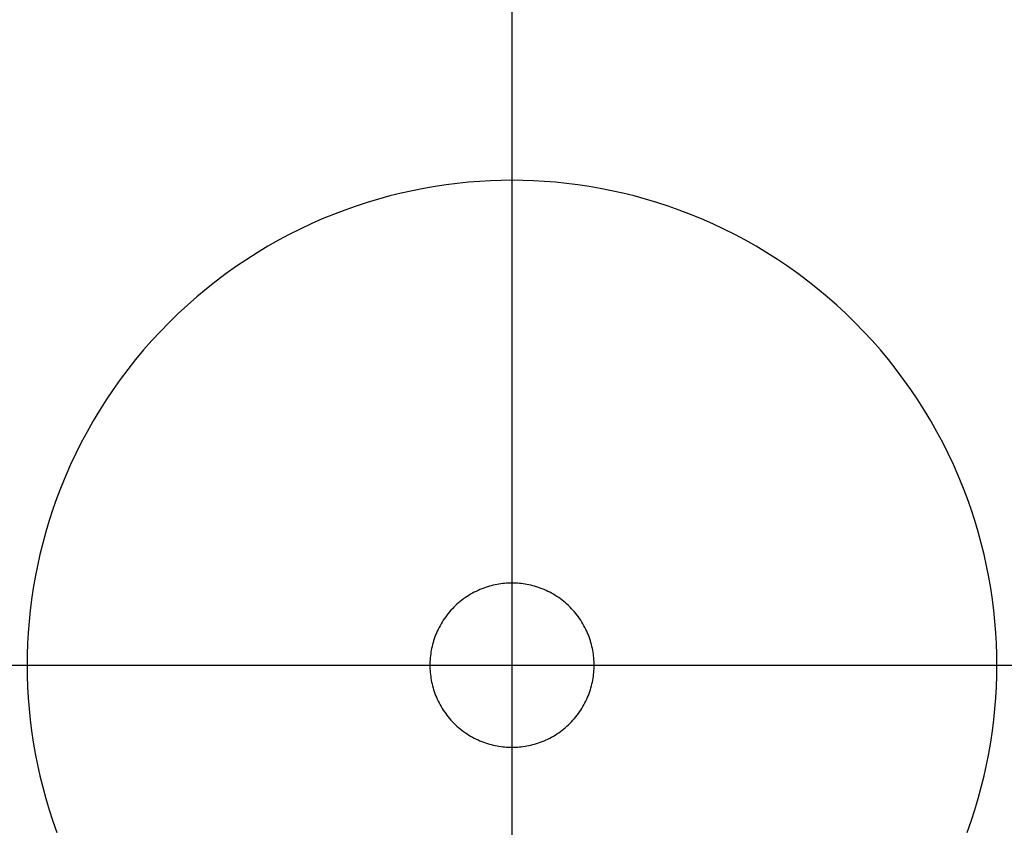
# Model space of a CAD drawing. Header units: millimetres. Extents: x 542 to 1742, y -397 to 803.
# Tile 5 of 9: x 1066 to 1218, y 178 to 302. Entities that reach past the tile are written whole.
import ezdxf

# ---------------------------------------------------------------- set-up
doc = ezdxf.new("R2010")
doc.units = ezdxf.units.MM
doc.layers.add('SISTEMA DE SUJECIÓN', color=7, linetype='Continuous')

msp = doc.modelspace()

# ---------------------------------------------------------------- linework, layer by layer
at = {"layer": 'SISTEMA DE SUJECIÓN'}
for points in [[(1141.9, -373.4), (1141.9, 778.6)], [(1141.9, 215.3), (1141.9, 314.9)], [(1212.29, 176.72), (1212.91, 178.47), (1213.48, 180.21), (1214, 181.96), (1214.48, 183.71), (1214.91, 185.46), (1215.3, 187.21), (1215.65, 188.95), (1215.95, 190.69), (1216.2, 192.42), (1216.42, 194.14), (1216.59, 195.86), (1216.73, 197.56), (1216.82, 199.25), (1216.88, 200.93), (1216.9, 202.6), (1216.88, 204.26), (1216.82, 205.94), (1216.73, 207.63), (1216.59, 209.34), (1216.42, 211.05), (1216.2, 212.77), (1215.95, 214.51), (1215.65, 216.24), (1215.3, 217.99), (1214.91, 219.74), (1214.48, 221.48), (1214, 223.23), (1213.48, 224.98), (1212.91, 226.73), (1212.29, 228.47), (1211.63, 230.2), (1210.92, 231.93), (1210.17, 233.65), (1209.37, 235.35), (1208.52, 237.04), (1207.63, 238.72), (1206.69, 240.38), (1205.7, 242.02), (1204.67, 243.64), (1203.6, 245.23), (1202.48, 246.81), (1201.32, 248.35), (1200.12, 249.87), (1198.88, 251.36), (1197.6, 252.82), (1196.29, 254.24), (1194.93, 255.63), (1193.54, 256.99), (1192.12, 258.3), (1190.66, 259.58), (1189.17, 260.82), (1187.65, 262.02), (1186.11, 263.18), (1184.53, 264.3), (1182.94, 265.37), (1181.32, 266.4), (1179.68, 267.39), (1178.02, 268.32), (1176.34, 269.22), (1174.65, 270.07), (1172.95, 270.87), (1171.23, 271.62), (1169.5, 272.33), (1167.77, 272.99), (1166.03, 273.61), (1164.28, 274.18), (1162.53, 274.7), (1160.78, 275.18), (1159.04, 275.61), (1157.29, 276), (1155.55, 276.35), (1153.81, 276.65), (1152.08, 276.9), (1150.35, 277.12), (1148.64, 277.29), (1146.93, 277.43), (1145.24, 277.52), (1143.56, 277.58), (1141.9, 277.6), (1140.23, 277.58), (1138.55, 277.52), (1136.86, 277.43), (1135.16, 277.29), (1133.44, 277.12), (1131.72, 276.9), (1129.99, 276.65), (1128.25, 276.35), (1126.51, 276), (1124.76, 275.61), (1123.01, 275.18), (1121.26, 274.7), (1119.51, 274.18), (1117.77, 273.61), (1116.03, 272.99), (1114.29, 272.33), (1112.56, 271.62), (1110.85, 270.87), (1109.14, 270.07), (1107.45, 269.22), (1105.77, 268.32), (1104.12, 267.39), (1102.48, 266.4), (1100.86, 265.37), (1099.26, 264.3), (1097.69, 263.18), (1096.14, 262.02), (1094.63, 260.82), (1093.14, 259.58), (1091.68, 258.3), (1090.26, 256.99), (1088.86, 255.63), (1087.51, 254.24), (1086.19, 252.82), (1084.91, 251.36), (1083.67, 249.87), (1082.47, 248.35), (1081.31, 246.81), (1080.2, 245.23), (1079.12, 243.64), (1078.09, 242.02), (1077.11, 240.38), (1076.17, 238.72), (1075.28, 237.04), (1074.43, 235.35), (1073.63, 233.65), (1072.87, 231.93), (1072.16, 230.2), (1071.5, 228.47), (1070.89, 226.73), (1070.32, 224.98), (1069.79, 223.23), (1069.31, 221.48), (1068.88, 219.74), (1068.49, 217.99), (1068.15, 216.24), (1067.85, 214.51), (1067.59, 212.77), (1067.38, 211.05), (1067.2, 209.34), (1067.07, 207.63), (1066.97, 205.94), (1066.92, 204.26), (1066.9, 202.6), (1066.92, 200.93), (1066.97, 199.25), (1067.07, 197.56), (1067.2, 195.86), (1067.38, 194.14), (1067.59, 192.42), (1067.85, 190.69), (1068.15, 188.95), (1068.49, 187.21), (1068.88, 185.46), (1069.31, 183.71), (1069.79, 181.96), (1070.32, 180.21), (1070.89, 178.47), (1071.5, 176.72)], [(1212.29, 176.72), (1212.91, 178.47), (1213.48, 180.21), (1214, 181.96), (1214.48, 183.71), (1214.91, 185.46), (1215.3, 187.21), (1215.65, 188.95), (1215.95, 190.69), (1216.2, 192.42), (1216.42, 194.14), (1216.59, 195.86), (1216.73, 197.56), (1216.82, 199.25), (1216.88, 200.93), (1216.9, 202.6), (1216.88, 204.26), (1216.82, 205.94), (1216.73, 207.63), (1216.59, 209.34), (1216.42, 211.05), (1216.2, 212.77), (1215.95, 214.51), (1215.65, 216.24), (1215.3, 217.99), (1214.91, 219.74), (1214.48, 221.48), (1214, 223.23), (1213.48, 224.98), (1212.91, 226.73), (1212.29, 228.47), (1211.63, 230.2), (1210.92, 231.93), (1210.17, 233.65), (1209.37, 235.35), (1208.52, 237.04), (1207.63, 238.72), (1206.69, 240.38), (1205.7, 242.02), (1204.67, 243.64), (1203.6, 245.23), (1202.48, 246.81), (1201.32, 248.35), (1200.12, 249.87), (1198.88, 251.36), (1197.6, 252.82), (1196.29, 254.24), (1194.93, 255.63), (1193.54, 256.99), (1192.12, 258.3), (1190.66, 259.58), (1189.17, 260.82), (1187.65, 262.02), (1186.11, 263.18), (1184.53, 264.3), (1182.94, 265.37), (1181.32, 266.4), (1179.68, 267.39), (1178.02, 268.32), (1176.34, 269.22), (1174.65, 270.07), (1172.95, 270.87), (1171.23, 271.62), (1169.5, 272.33), (1167.77, 272.99), (1166.03, 273.61), (1164.28, 274.18), (1162.53, 274.7), (1160.78, 275.18), (1159.04, 275.61), (1157.29, 276), (1155.55, 276.35), (1153.81, 276.65), (1152.08, 276.9), (1150.35, 277.12), (1148.64, 277.29), (1146.93, 277.43), (1145.24, 277.52), (1143.56, 277.58), (1141.9, 277.6), (1140.23, 277.58), (1138.55, 277.52), (1136.86, 277.43), (1135.16, 277.29), (1133.44, 277.12), (1131.72, 276.9), (1129.99, 276.65), (1128.25, 276.35), (1126.51, 276), (1124.76, 275.61), (1123.01, 275.18), (1121.26, 274.7), (1119.51, 274.18), (1117.77, 273.61), (1116.03, 272.99), (1114.29, 272.33), (1112.56, 271.62), (1110.85, 270.87), (1109.14, 270.07), (1107.45, 269.22), (1105.77, 268.32), (1104.12, 267.39), (1102.48, 266.4), (1100.86, 265.37), (1099.26, 264.3), (1097.69, 263.18), (1096.14, 262.02), (1094.63, 260.82), (1093.14, 259.58), (1091.68, 258.3), (1090.26, 256.99), (1088.86, 255.63), (1087.51, 254.24), (1086.19, 252.82), (1084.91, 251.36), (1083.67, 249.87), (1082.47, 248.35), (1081.31, 246.81), (1080.2, 245.23), (1079.12, 243.64), (1078.09, 242.02), (1077.11, 240.38), (1076.17, 238.72), (1075.28, 237.04), (1074.43, 235.35), (1073.63, 233.65), (1072.87, 231.93), (1072.16, 230.2), (1071.5, 228.47), (1070.89, 226.73), (1070.32, 224.98), (1069.79, 223.23), (1069.31, 221.48), (1068.88, 219.74), (1068.49, 217.99), (1068.15, 216.24), (1067.85, 214.51), (1067.59, 212.77), (1067.38, 211.05), (1067.2, 209.34), (1067.07, 207.63), (1066.97, 205.94), (1066.92, 204.26), (1066.9, 202.6), (1066.92, 200.93), (1066.97, 199.25), (1067.07, 197.56), (1067.2, 195.86), (1067.38, 194.14), (1067.59, 192.42), (1067.85, 190.69), (1068.15, 188.95), (1068.49, 187.21), (1068.88, 185.46), (1069.31, 183.71), (1069.79, 181.96), (1070.32, 180.21), (1070.89, 178.47), (1071.5, 176.72)], [(1212.29, 176.72), (1212.91, 178.47), (1213.48, 180.21), (1214, 181.96), (1214.48, 183.71), (1214.91, 185.46), (1215.3, 187.21), (1215.65, 188.95), (1215.95, 190.69), (1216.2, 192.42), (1216.42, 194.14), (1216.59, 195.86), (1216.73, 197.56), (1216.82, 199.25), (1216.88, 200.93), (1216.9, 202.6), (1216.88, 204.26), (1216.82, 205.94), (1216.73, 207.63), (1216.59, 209.34), (1216.42, 211.05), (1216.2, 212.77), (1215.95, 214.51), (1215.65, 216.24), (1215.3, 217.99), (1214.91, 219.74), (1214.48, 221.48), (1214, 223.23), (1213.48, 224.98), (1212.91, 226.73), (1212.29, 228.47), (1211.63, 230.2), (1210.92, 231.93), (1210.17, 233.65), (1209.37, 235.35), (1208.52, 237.04), (1207.63, 238.72), (1206.69, 240.38), (1205.7, 242.02), (1204.67, 243.64), (1203.6, 245.23), (1202.48, 246.81), (1201.32, 248.35), (1200.12, 249.87), (1198.88, 251.36), (1197.6, 252.82), (1196.29, 254.24), (1194.93, 255.63), (1193.54, 256.99), (1192.12, 258.3), (1190.66, 259.58), (1189.17, 260.82), (1187.65, 262.02), (1186.11, 263.18), (1184.53, 264.3), (1182.94, 265.37), (1181.32, 266.4), (1179.68, 267.39), (1178.02, 268.32), (1176.34, 269.22), (1174.65, 270.07), (1172.95, 270.87), (1171.23, 271.62), (1169.5, 272.33), (1167.77, 272.99), (1166.03, 273.61), (1164.28, 274.18), (1162.53, 274.7), (1160.78, 275.18), (1159.04, 275.61), (1157.29, 276), (1155.55, 276.35), (1153.81, 276.65), (1152.08, 276.9), (1150.35, 277.12), (1148.64, 277.29), (1146.93, 277.43), (1145.24, 277.52), (1143.56, 277.58), (1141.9, 277.6), (1140.23, 277.58), (1138.55, 277.52), (1136.86, 277.43), (1135.16, 277.29), (1133.44, 277.12), (1131.72, 276.9), (1129.99, 276.65), (1128.25, 276.35), (1126.51, 276), (1124.76, 275.61), (1123.01, 275.18), (1121.26, 274.7), (1119.51, 274.18), (1117.77, 273.61), (1116.03, 272.99), (1114.29, 272.33), (1112.56, 271.62), (1110.85, 270.87), (1109.14, 270.07), (1107.45, 269.22), (1105.77, 268.32), (1104.12, 267.39), (1102.48, 266.4), (1100.86, 265.37), (1099.26, 264.3), (1097.69, 263.18), (1096.14, 262.02), (1094.63, 260.82), (1093.14, 259.58), (1091.68, 258.3), (1090.26, 256.99), (1088.86, 255.63), (1087.51, 254.24), (1086.19, 252.82), (1084.91, 251.36), (1083.67, 249.87), (1082.47, 248.35), (1081.31, 246.81), (1080.2, 245.23), (1079.12, 243.64), (1078.09, 242.02), (1077.11, 240.38), (1076.17, 238.72), (1075.28, 237.04), (1074.43, 235.35), (1073.63, 233.65), (1072.87, 231.93), (1072.16, 230.2), (1071.5, 228.47), (1070.89, 226.73), (1070.32, 224.98), (1069.79, 223.23), (1069.31, 221.48), (1068.88, 219.74), (1068.49, 217.99), (1068.15, 216.24), (1067.85, 214.51), (1067.59, 212.77), (1067.38, 211.05), (1067.2, 209.34), (1067.07, 207.63), (1066.97, 205.94), (1066.92, 204.26), (1066.9, 202.6), (1066.92, 200.93), (1066.97, 199.25), (1067.07, 197.56), (1067.2, 195.86), (1067.38, 194.14), (1067.59, 192.42), (1067.85, 190.69), (1068.15, 188.95), (1068.49, 187.21), (1068.88, 185.46), (1069.31, 183.71), (1069.79, 181.96), (1070.32, 180.21), (1070.89, 178.47), (1071.5, 176.72)], [(1141.9, 215.3), (1141.9, 277.6)], [(1141.9, 127.6), (1141.9, 277.6)], [(1141.9, 189.9), (1141.9, 215.3)], [(1141.9, 189.9), (1141.9, 215.3)], [(565.9, 202.6), (1717.9, 202.6)], [(1039.6, 202.6), (1129.2, 202.6)], [(1066.9, 202.6), (1129.2, 202.6)], [(1066.9, 202.6), (1216.9, 202.6)], [(1129.2, 202.6), (1154.6, 202.6)], [(1129.2, 202.6), (1154.6, 202.6)], [(1154.6, 202.6), (1244.2, 202.6)], [(1154.6, 202.6), (1216.9, 202.6)], [(1141.9, 90.3), (1141.9, 189.9)], [(1141.9, 127.6), (1141.9, 189.9)]]:
    msp.add_lwpolyline(points, dxfattribs=at)
at = {"layer": 'SISTEMA DE SUJECIÓN', "extrusion": (1, 0, 0)}
for points in [[(277.6, 902), (277.6, 914.5)], [(215.3, 127), (215.3, 152)], [(215.3, 152), (215.3, 902)], [(202.6, 902), (202.6, 914.5)], [(202.6, 127), (202.6, 152)], [(202.6, 152), (202.6, 902)], [(202.6, 127), (202.6, 152)], [(202.6, 152), (202.6, 902)], [(202.6, 902), (202.6, 914.5)], [(189.9, 127), (189.9, 152)], [(189.9, 152), (189.9, 902)]]:
    msp.add_lwpolyline(points, dxfattribs=at)
at = {"layer": 'SISTEMA DE SUJECIÓN'}
msp.add_lwpolyline([(1154.6, 202.6), (1154.59, 202.88), (1154.59, 203.16), (1154.57, 203.45), (1154.55, 203.74), (1154.52, 204.03), (1154.48, 204.32), (1154.44, 204.61), (1154.39, 204.91), (1154.33, 205.2), (1154.26, 205.5), (1154.19, 205.8), (1154.11, 206.09), (1154.02, 206.39), (1153.92, 206.68), (1153.82, 206.98), (1153.71, 207.27), (1153.59, 207.56), (1153.46, 207.86), (1153.32, 208.14), (1153.18, 208.43), (1153.03, 208.71), (1152.87, 208.99), (1152.7, 209.27), (1152.53, 209.55), (1152.35, 209.82), (1152.16, 210.08), (1151.96, 210.34), (1151.76, 210.6), (1151.55, 210.85), (1151.33, 211.1), (1151.11, 211.34), (1150.88, 211.58), (1150.64, 211.81), (1150.4, 212.03), (1150.15, 212.25), (1149.9, 212.46), (1149.65, 212.66), (1149.38, 212.86), (1149.12, 213.05), (1148.85, 213.23), (1148.57, 213.4), (1148.3, 213.57), (1148.01, 213.73), (1147.73, 213.88), (1147.44, 214.02), (1147.16, 214.16), (1146.87, 214.29), (1146.57, 214.41), (1146.28, 214.52), (1145.98, 214.62), (1145.69, 214.72), (1145.39, 214.81), (1145.1, 214.89), (1144.8, 214.96), (1144.5, 215.03), (1144.21, 215.09), (1143.91, 215.14), (1143.62, 215.18), (1143.33, 215.22), (1143.04, 215.25), (1142.75, 215.27), (1142.46, 215.28), (1142.18, 215.29), (1141.9, 215.3), (1141.62, 215.29), (1141.33, 215.28), (1141.05, 215.27), (1140.76, 215.25), (1140.47, 215.22), (1140.17, 215.18), (1139.88, 215.14), (1139.59, 215.09), (1139.29, 215.03), (1139, 214.96), (1138.7, 214.89), (1138.4, 214.81), (1138.11, 214.72), (1137.81, 214.62), (1137.52, 214.52), (1137.22, 214.41), (1136.93, 214.29), (1136.64, 214.16), (1136.35, 214.02), (1136.06, 213.88), (1135.78, 213.73), (1135.5, 213.57), (1135.22, 213.4), (1134.95, 213.23), (1134.68, 213.05), (1134.41, 212.86), (1134.15, 212.66), (1133.89, 212.46), (1133.64, 212.25), (1133.39, 212.03), (1133.15, 211.81), (1132.92, 211.58), (1132.69, 211.34), (1132.46, 211.1), (1132.25, 210.85), (1132.04, 210.6), (1131.83, 210.34), (1131.64, 210.08), (1131.45, 209.82), (1131.27, 209.55), (1131.09, 209.27), (1130.93, 208.99), (1130.77, 208.71), (1130.62, 208.43), (1130.47, 208.14), (1130.34, 207.86), (1130.21, 207.56), (1130.09, 207.27), (1129.98, 206.98), (1129.87, 206.68), (1129.78, 206.39), (1129.69, 206.09), (1129.61, 205.8), (1129.53, 205.5), (1129.47, 205.2), (1129.41, 204.91), (1129.36, 204.61), (1129.32, 204.32), (1129.28, 204.03), (1129.25, 203.74), (1129.23, 203.45), (1129.21, 203.16), (1129.2, 202.88), (1129.2, 202.6), (1129.2, 202.32), (1129.21, 202.03), (1129.23, 201.74), (1129.25, 201.46), (1129.28, 201.17), (1129.32, 200.87), (1129.36, 200.58), (1129.41, 200.29), (1129.47, 199.99), (1129.53, 199.7), (1129.61, 199.4), (1129.69, 199.1), (1129.78, 198.81), (1129.87, 198.51), (1129.98, 198.22), (1130.09, 197.92), (1130.21, 197.63), (1130.34, 197.34), (1130.47, 197.05), (1130.62, 196.76), (1130.77, 196.48), (1130.93, 196.2), (1131.09, 195.92), (1131.27, 195.65), (1131.45, 195.38), (1131.64, 195.11), (1131.83, 194.85), (1132.04, 194.59), (1132.25, 194.34), (1132.46, 194.09), (1132.69, 193.85), (1132.92, 193.62), (1133.15, 193.39), (1133.39, 193.16), (1133.64, 192.95), (1133.89, 192.74), (1134.15, 192.53), (1134.41, 192.34), (1134.68, 192.15), (1134.95, 191.97), (1135.22, 191.79), (1135.5, 191.63), (1135.78, 191.47), (1136.06, 191.32), (1136.35, 191.17), (1136.64, 191.04), (1136.93, 190.91), (1137.22, 190.79), (1137.52, 190.68), (1137.81, 190.57), (1138.11, 190.48), (1138.4, 190.39), (1138.7, 190.31), (1139, 190.23), (1139.29, 190.17), (1139.59, 190.11), (1139.88, 190.06), (1140.17, 190.01), (1140.47, 189.98), (1140.76, 189.95), (1141.05, 189.93), (1141.33, 189.91), (1141.62, 189.9), (1141.9, 189.9), (1142.18, 189.9), (1142.46, 189.91), (1142.75, 189.93), (1143.04, 189.95), (1143.33, 189.98), (1143.62, 190.01), (1143.91, 190.06), (1144.21, 190.11), (1144.5, 190.17), (1144.8, 190.23), (1145.1, 190.31), (1145.39, 190.39), (1145.69, 190.48), (1145.98, 190.57), (1146.28, 190.68), (1146.57, 190.79), (1146.87, 190.91), (1147.16, 191.04), (1147.44, 191.17), (1147.73, 191.32), (1148.01, 191.47), (1148.3, 191.63), (1148.57, 191.79), (1148.85, 191.97), (1149.12, 192.15), (1149.38, 192.34), (1149.65, 192.53), (1149.9, 192.74), (1150.15, 192.95), (1150.4, 193.16), (1150.64, 193.39), (1150.88, 193.62), (1151.11, 193.85), (1151.33, 194.09), (1151.55, 194.34), (1151.76, 194.59), (1151.96, 194.85), (1152.16, 195.11), (1152.35, 195.38), (1152.53, 195.65), (1152.7, 195.92), (1152.87, 196.2), (1153.03, 196.48), (1153.18, 196.76), (1153.32, 197.05), (1153.46, 197.34), (1153.59, 197.63), (1153.71, 197.92), (1153.82, 198.22), (1153.92, 198.51), (1154.02, 198.81), (1154.11, 199.1), (1154.19, 199.4), (1154.26, 199.7), (1154.33, 199.99), (1154.39, 200.29), (1154.44, 200.58), (1154.48, 200.87), (1154.52, 201.17), (1154.55, 201.46), (1154.57, 201.74), (1154.59, 202.03), (1154.59, 202.32)], close=True, dxfattribs=at)
msp.add_lwpolyline([(1154.6, 202.6), (1154.59, 202.88), (1154.59, 203.16), (1154.57, 203.45), (1154.55, 203.74), (1154.52, 204.03), (1154.48, 204.32), (1154.44, 204.61), (1154.39, 204.91), (1154.33, 205.2), (1154.26, 205.5), (1154.19, 205.8), (1154.11, 206.09), (1154.02, 206.39), (1153.92, 206.68), (1153.82, 206.98), (1153.71, 207.27), (1153.59, 207.56), (1153.46, 207.86), (1153.32, 208.14), (1153.18, 208.43), (1153.03, 208.71), (1152.87, 208.99), (1152.7, 209.27), (1152.53, 209.55), (1152.35, 209.82), (1152.16, 210.08), (1151.96, 210.34), (1151.76, 210.6), (1151.55, 210.85), (1151.33, 211.1), (1151.11, 211.34), (1150.88, 211.58), (1150.64, 211.81), (1150.4, 212.03), (1150.15, 212.25), (1149.9, 212.46), (1149.65, 212.66), (1149.38, 212.86), (1149.12, 213.05), (1148.85, 213.23), (1148.57, 213.4), (1148.3, 213.57), (1148.01, 213.73), (1147.73, 213.88), (1147.44, 214.02), (1147.16, 214.16), (1146.87, 214.29), (1146.57, 214.41), (1146.28, 214.52), (1145.98, 214.62), (1145.69, 214.72), (1145.39, 214.81), (1145.1, 214.89), (1144.8, 214.96), (1144.5, 215.03), (1144.21, 215.09), (1143.91, 215.14), (1143.62, 215.18), (1143.33, 215.22), (1143.04, 215.25), (1142.75, 215.27), (1142.46, 215.28), (1142.18, 215.29), (1141.9, 215.3), (1141.62, 215.29), (1141.33, 215.28), (1141.05, 215.27), (1140.76, 215.25), (1140.47, 215.22), (1140.17, 215.18), (1139.88, 215.14), (1139.59, 215.09), (1139.29, 215.03), (1139, 214.96), (1138.7, 214.89), (1138.4, 214.81), (1138.11, 214.72), (1137.81, 214.62), (1137.52, 214.52), (1137.22, 214.41), (1136.93, 214.29), (1136.64, 214.16), (1136.35, 214.02), (1136.06, 213.88), (1135.78, 213.73), (1135.5, 213.57), (1135.22, 213.4), (1134.95, 213.23), (1134.68, 213.05), (1134.41, 212.86), (1134.15, 212.66), (1133.89, 212.46), (1133.64, 212.25), (1133.39, 212.03), (1133.15, 211.81), (1132.92, 211.58), (1132.69, 211.34), (1132.46, 211.1), (1132.25, 210.85), (1132.04, 210.6), (1131.83, 210.34), (1131.64, 210.08), (1131.45, 209.82), (1131.27, 209.55), (1131.09, 209.27), (1130.93, 208.99), (1130.77, 208.71), (1130.62, 208.43), (1130.47, 208.14), (1130.34, 207.86), (1130.21, 207.56), (1130.09, 207.27), (1129.98, 206.98), (1129.87, 206.68), (1129.78, 206.39), (1129.69, 206.09), (1129.61, 205.8), (1129.53, 205.5), (1129.47, 205.2), (1129.41, 204.91), (1129.36, 204.61), (1129.32, 204.32), (1129.28, 204.03), (1129.25, 203.74), (1129.23, 203.45), (1129.21, 203.16), (1129.2, 202.88), (1129.2, 202.6), (1129.2, 202.32), (1129.21, 202.03), (1129.23, 201.74), (1129.25, 201.46), (1129.28, 201.17), (1129.32, 200.87), (1129.36, 200.58), (1129.41, 200.29), (1129.47, 199.99), (1129.53, 199.7), (1129.61, 199.4), (1129.69, 199.1), (1129.78, 198.81), (1129.87, 198.51), (1129.98, 198.22), (1130.09, 197.92), (1130.21, 197.63), (1130.34, 197.34), (1130.47, 197.05), (1130.62, 196.76), (1130.77, 196.48), (1130.93, 196.2), (1131.09, 195.92), (1131.27, 195.65), (1131.45, 195.38), (1131.64, 195.11), (1131.83, 194.85), (1132.04, 194.59), (1132.25, 194.34), (1132.46, 194.09), (1132.69, 193.85), (1132.92, 193.62), (1133.15, 193.39), (1133.39, 193.16), (1133.64, 192.95), (1133.89, 192.74), (1134.15, 192.53), (1134.41, 192.34), (1134.68, 192.15), (1134.95, 191.97), (1135.22, 191.79), (1135.5, 191.63), (1135.78, 191.47), (1136.06, 191.32), (1136.35, 191.17), (1136.64, 191.04), (1136.93, 190.91), (1137.22, 190.79), (1137.52, 190.68), (1137.81, 190.57), (1138.11, 190.48), (1138.4, 190.39), (1138.7, 190.31), (1139, 190.23), (1139.29, 190.17), (1139.59, 190.11), (1139.88, 190.06), (1140.17, 190.01), (1140.47, 189.98), (1140.76, 189.95), (1141.05, 189.93), (1141.33, 189.91), (1141.62, 189.9), (1141.9, 189.9), (1142.18, 189.9), (1142.46, 189.91), (1142.75, 189.93), (1143.04, 189.95), (1143.33, 189.98), (1143.62, 190.01), (1143.91, 190.06), (1144.21, 190.11), (1144.5, 190.17), (1144.8, 190.23), (1145.1, 190.31), (1145.39, 190.39), (1145.69, 190.48), (1145.98, 190.57), (1146.28, 190.68), (1146.57, 190.79), (1146.87, 190.91), (1147.16, 191.04), (1147.44, 191.17), (1147.73, 191.32), (1148.01, 191.47), (1148.3, 191.63), (1148.57, 191.79), (1148.85, 191.97), (1149.12, 192.15), (1149.38, 192.34), (1149.65, 192.53), (1149.9, 192.74), (1150.15, 192.95), (1150.4, 193.16), (1150.64, 193.39), (1150.88, 193.62), (1151.11, 193.85), (1151.33, 194.09), (1151.55, 194.34), (1151.76, 194.59), (1151.96, 194.85), (1152.16, 195.11), (1152.35, 195.38), (1152.53, 195.65), (1152.7, 195.92), (1152.87, 196.2), (1153.03, 196.48), (1153.18, 196.76), (1153.32, 197.05), (1153.46, 197.34), (1153.59, 197.63), (1153.71, 197.92), (1153.82, 198.22), (1153.92, 198.51), (1154.02, 198.81), (1154.11, 199.1), (1154.19, 199.4), (1154.26, 199.7), (1154.33, 199.99), (1154.39, 200.29), (1154.44, 200.58), (1154.48, 200.87), (1154.52, 201.17), (1154.55, 201.46), (1154.57, 201.74), (1154.59, 202.03), (1154.59, 202.32)], close=True, dxfattribs=at)
msp.add_lwpolyline([(1154.6, 202.6), (1154.59, 202.88), (1154.59, 203.16), (1154.57, 203.45), (1154.55, 203.74), (1154.52, 204.03), (1154.48, 204.32), (1154.44, 204.61), (1154.39, 204.91), (1154.33, 205.2), (1154.26, 205.5), (1154.19, 205.8), (1154.11, 206.09), (1154.02, 206.39), (1153.92, 206.68), (1153.82, 206.98), (1153.71, 207.27), (1153.59, 207.56), (1153.46, 207.86), (1153.32, 208.14), (1153.18, 208.43), (1153.03, 208.71), (1152.87, 208.99), (1152.7, 209.27), (1152.53, 209.55), (1152.35, 209.82), (1152.16, 210.08), (1151.96, 210.34), (1151.76, 210.6), (1151.55, 210.85), (1151.33, 211.1), (1151.11, 211.34), (1150.88, 211.58), (1150.64, 211.81), (1150.4, 212.03), (1150.15, 212.25), (1149.9, 212.46), (1149.65, 212.66), (1149.38, 212.86), (1149.12, 213.05), (1148.85, 213.23), (1148.57, 213.4), (1148.3, 213.57), (1148.01, 213.73), (1147.73, 213.88), (1147.44, 214.02), (1147.16, 214.16), (1146.87, 214.29), (1146.57, 214.41), (1146.28, 214.52), (1145.98, 214.62), (1145.69, 214.72), (1145.39, 214.81), (1145.1, 214.89), (1144.8, 214.96), (1144.5, 215.03), (1144.21, 215.09), (1143.91, 215.14), (1143.62, 215.18), (1143.33, 215.22), (1143.04, 215.25), (1142.75, 215.27), (1142.46, 215.28), (1142.18, 215.29), (1141.9, 215.3), (1141.62, 215.29), (1141.33, 215.28), (1141.05, 215.27), (1140.76, 215.25), (1140.47, 215.22), (1140.17, 215.18), (1139.88, 215.14), (1139.59, 215.09), (1139.29, 215.03), (1139, 214.96), (1138.7, 214.89), (1138.4, 214.81), (1138.11, 214.72), (1137.81, 214.62), (1137.52, 214.52), (1137.22, 214.41), (1136.93, 214.29), (1136.64, 214.16), (1136.35, 214.02), (1136.06, 213.88), (1135.78, 213.73), (1135.5, 213.57), (1135.22, 213.4), (1134.95, 213.23), (1134.68, 213.05), (1134.41, 212.86), (1134.15, 212.66), (1133.89, 212.46), (1133.64, 212.25), (1133.39, 212.03), (1133.15, 211.81), (1132.92, 211.58), (1132.69, 211.34), (1132.46, 211.1), (1132.25, 210.85), (1132.04, 210.6), (1131.83, 210.34), (1131.64, 210.08), (1131.45, 209.82), (1131.27, 209.55), (1131.09, 209.27), (1130.93, 208.99), (1130.77, 208.71), (1130.62, 208.43), (1130.47, 208.14), (1130.34, 207.86), (1130.21, 207.56), (1130.09, 207.27), (1129.98, 206.98), (1129.87, 206.68), (1129.78, 206.39), (1129.69, 206.09), (1129.61, 205.8), (1129.53, 205.5), (1129.47, 205.2), (1129.41, 204.91), (1129.36, 204.61), (1129.32, 204.32), (1129.28, 204.03), (1129.25, 203.74), (1129.23, 203.45), (1129.21, 203.16), (1129.2, 202.88), (1129.2, 202.6), (1129.2, 202.32), (1129.21, 202.03), (1129.23, 201.74), (1129.25, 201.46), (1129.28, 201.17), (1129.32, 200.87), (1129.36, 200.58), (1129.41, 200.29), (1129.47, 199.99), (1129.53, 199.7), (1129.61, 199.4), (1129.69, 199.1), (1129.78, 198.81), (1129.87, 198.51), (1129.98, 198.22), (1130.09, 197.92), (1130.21, 197.63), (1130.34, 197.34), (1130.47, 197.05), (1130.62, 196.76), (1130.77, 196.48), (1130.93, 196.2), (1131.09, 195.92), (1131.27, 195.65), (1131.45, 195.38), (1131.64, 195.11), (1131.83, 194.85), (1132.04, 194.59), (1132.25, 194.34), (1132.46, 194.09), (1132.69, 193.85), (1132.92, 193.62), (1133.15, 193.39), (1133.39, 193.16), (1133.64, 192.95), (1133.89, 192.74), (1134.15, 192.53), (1134.41, 192.34), (1134.68, 192.15), (1134.95, 191.97), (1135.22, 191.79), (1135.5, 191.63), (1135.78, 191.47), (1136.06, 191.32), (1136.35, 191.17), (1136.64, 191.04), (1136.93, 190.91), (1137.22, 190.79), (1137.52, 190.68), (1137.81, 190.57), (1138.11, 190.48), (1138.4, 190.39), (1138.7, 190.31), (1139, 190.23), (1139.29, 190.17), (1139.59, 190.11), (1139.88, 190.06), (1140.17, 190.01), (1140.47, 189.98), (1140.76, 189.95), (1141.05, 189.93), (1141.33, 189.91), (1141.62, 189.9), (1141.9, 189.9), (1142.18, 189.9), (1142.46, 189.91), (1142.75, 189.93), (1143.04, 189.95), (1143.33, 189.98), (1143.62, 190.01), (1143.91, 190.06), (1144.21, 190.11), (1144.5, 190.17), (1144.8, 190.23), (1145.1, 190.31), (1145.39, 190.39), (1145.69, 190.48), (1145.98, 190.57), (1146.28, 190.68), (1146.57, 190.79), (1146.87, 190.91), (1147.16, 191.04), (1147.44, 191.17), (1147.73, 191.32), (1148.01, 191.47), (1148.3, 191.63), (1148.57, 191.79), (1148.85, 191.97), (1149.12, 192.15), (1149.38, 192.34), (1149.65, 192.53), (1149.9, 192.74), (1150.15, 192.95), (1150.4, 193.16), (1150.64, 193.39), (1150.88, 193.62), (1151.11, 193.85), (1151.33, 194.09), (1151.55, 194.34), (1151.76, 194.59), (1151.96, 194.85), (1152.16, 195.11), (1152.35, 195.38), (1152.53, 195.65), (1152.7, 195.92), (1152.87, 196.2), (1153.03, 196.48), (1153.18, 196.76), (1153.32, 197.05), (1153.46, 197.34), (1153.59, 197.63), (1153.71, 197.92), (1153.82, 198.22), (1153.92, 198.51), (1154.02, 198.81), (1154.11, 199.1), (1154.19, 199.4), (1154.26, 199.7), (1154.33, 199.99), (1154.39, 200.29), (1154.44, 200.58), (1154.48, 200.87), (1154.52, 201.17), (1154.55, 201.46), (1154.57, 201.74), (1154.59, 202.03), (1154.59, 202.32)], close=True, dxfattribs=at)
msp.add_lwpolyline([(1154.6, 202.6), (1154.59, 202.88), (1154.59, 203.16), (1154.57, 203.45), (1154.55, 203.74), (1154.52, 204.03), (1154.48, 204.32), (1154.44, 204.61), (1154.39, 204.91), (1154.33, 205.2), (1154.26, 205.5), (1154.19, 205.8), (1154.11, 206.09), (1154.02, 206.39), (1153.92, 206.68), (1153.82, 206.98), (1153.71, 207.27), (1153.59, 207.56), (1153.46, 207.86), (1153.32, 208.14), (1153.18, 208.43), (1153.03, 208.71), (1152.87, 208.99), (1152.7, 209.27), (1152.53, 209.55), (1152.35, 209.82), (1152.16, 210.08), (1151.96, 210.34), (1151.76, 210.6), (1151.55, 210.85), (1151.33, 211.1), (1151.11, 211.34), (1150.88, 211.58), (1150.64, 211.81), (1150.4, 212.03), (1150.15, 212.25), (1149.9, 212.46), (1149.65, 212.66), (1149.38, 212.86), (1149.12, 213.05), (1148.85, 213.23), (1148.57, 213.4), (1148.3, 213.57), (1148.01, 213.73), (1147.73, 213.88), (1147.44, 214.02), (1147.16, 214.16), (1146.87, 214.29), (1146.57, 214.41), (1146.28, 214.52), (1145.98, 214.62), (1145.69, 214.72), (1145.39, 214.81), (1145.1, 214.89), (1144.8, 214.96), (1144.5, 215.03), (1144.21, 215.09), (1143.91, 215.14), (1143.62, 215.18), (1143.33, 215.22), (1143.04, 215.25), (1142.75, 215.27), (1142.46, 215.28), (1142.18, 215.29), (1141.9, 215.3), (1141.62, 215.29), (1141.33, 215.28), (1141.05, 215.27), (1140.76, 215.25), (1140.47, 215.22), (1140.17, 215.18), (1139.88, 215.14), (1139.59, 215.09), (1139.29, 215.03), (1139, 214.96), (1138.7, 214.89), (1138.4, 214.81), (1138.11, 214.72), (1137.81, 214.62), (1137.52, 214.52), (1137.22, 214.41), (1136.93, 214.29), (1136.64, 214.16), (1136.35, 214.02), (1136.06, 213.88), (1135.78, 213.73), (1135.5, 213.57), (1135.22, 213.4), (1134.95, 213.23), (1134.68, 213.05), (1134.41, 212.86), (1134.15, 212.66), (1133.89, 212.46), (1133.64, 212.25), (1133.39, 212.03), (1133.15, 211.81), (1132.92, 211.58), (1132.69, 211.34), (1132.46, 211.1), (1132.25, 210.85), (1132.04, 210.6), (1131.83, 210.34), (1131.64, 210.08), (1131.45, 209.82), (1131.27, 209.55), (1131.09, 209.27), (1130.93, 208.99), (1130.77, 208.71), (1130.62, 208.43), (1130.47, 208.14), (1130.34, 207.86), (1130.21, 207.56), (1130.09, 207.27), (1129.98, 206.98), (1129.87, 206.68), (1129.78, 206.39), (1129.69, 206.09), (1129.61, 205.8), (1129.53, 205.5), (1129.47, 205.2), (1129.41, 204.91), (1129.36, 204.61), (1129.32, 204.32), (1129.28, 204.03), (1129.25, 203.74), (1129.23, 203.45), (1129.21, 203.16), (1129.2, 202.88), (1129.2, 202.6), (1129.2, 202.32), (1129.21, 202.03), (1129.23, 201.74), (1129.25, 201.46), (1129.28, 201.17), (1129.32, 200.87), (1129.36, 200.58), (1129.41, 200.29), (1129.47, 199.99), (1129.53, 199.7), (1129.61, 199.4), (1129.69, 199.1), (1129.78, 198.81), (1129.87, 198.51), (1129.98, 198.22), (1130.09, 197.92), (1130.21, 197.63), (1130.34, 197.34), (1130.47, 197.05), (1130.62, 196.76), (1130.77, 196.48), (1130.93, 196.2), (1131.09, 195.92), (1131.27, 195.65), (1131.45, 195.38), (1131.64, 195.11), (1131.83, 194.85), (1132.04, 194.59), (1132.25, 194.34), (1132.46, 194.09), (1132.69, 193.85), (1132.92, 193.62), (1133.15, 193.39), (1133.39, 193.16), (1133.64, 192.95), (1133.89, 192.74), (1134.15, 192.53), (1134.41, 192.34), (1134.68, 192.15), (1134.95, 191.97), (1135.22, 191.79), (1135.5, 191.63), (1135.78, 191.47), (1136.06, 191.32), (1136.35, 191.17), (1136.64, 191.04), (1136.93, 190.91), (1137.22, 190.79), (1137.52, 190.68), (1137.81, 190.57), (1138.11, 190.48), (1138.4, 190.39), (1138.7, 190.31), (1139, 190.23), (1139.29, 190.17), (1139.59, 190.11), (1139.88, 190.06), (1140.17, 190.01), (1140.47, 189.98), (1140.76, 189.95), (1141.05, 189.93), (1141.33, 189.91), (1141.62, 189.9), (1141.9, 189.9), (1142.18, 189.9), (1142.46, 189.91), (1142.75, 189.93), (1143.04, 189.95), (1143.33, 189.98), (1143.62, 190.01), (1143.91, 190.06), (1144.21, 190.11), (1144.5, 190.17), (1144.8, 190.23), (1145.1, 190.31), (1145.39, 190.39), (1145.69, 190.48), (1145.98, 190.57), (1146.28, 190.68), (1146.57, 190.79), (1146.87, 190.91), (1147.16, 191.04), (1147.44, 191.17), (1147.73, 191.32), (1148.01, 191.47), (1148.3, 191.63), (1148.57, 191.79), (1148.85, 191.97), (1149.12, 192.15), (1149.38, 192.34), (1149.65, 192.53), (1149.9, 192.74), (1150.15, 192.95), (1150.4, 193.16), (1150.64, 193.39), (1150.88, 193.62), (1151.11, 193.85), (1151.33, 194.09), (1151.55, 194.34), (1151.76, 194.59), (1151.96, 194.85), (1152.16, 195.11), (1152.35, 195.38), (1152.53, 195.65), (1152.7, 195.92), (1152.87, 196.2), (1153.03, 196.48), (1153.18, 196.76), (1153.32, 197.05), (1153.46, 197.34), (1153.59, 197.63), (1153.71, 197.92), (1153.82, 198.22), (1153.92, 198.51), (1154.02, 198.81), (1154.11, 199.1), (1154.19, 199.4), (1154.26, 199.7), (1154.33, 199.99), (1154.39, 200.29), (1154.44, 200.58), (1154.48, 200.87), (1154.52, 201.17), (1154.55, 201.46), (1154.57, 201.74), (1154.59, 202.03), (1154.59, 202.32)], close=True, dxfattribs=at)
msp.add_lwpolyline([(1154.6, 202.6), (1154.59, 202.88), (1154.59, 203.16), (1154.57, 203.45), (1154.55, 203.74), (1154.52, 204.03), (1154.48, 204.32), (1154.44, 204.61), (1154.39, 204.91), (1154.33, 205.2), (1154.26, 205.5), (1154.19, 205.8), (1154.11, 206.09), (1154.02, 206.39), (1153.92, 206.68), (1153.82, 206.98), (1153.71, 207.27), (1153.59, 207.56), (1153.46, 207.86), (1153.32, 208.14), (1153.18, 208.43), (1153.03, 208.71), (1152.87, 208.99), (1152.7, 209.27), (1152.53, 209.55), (1152.35, 209.82), (1152.16, 210.08), (1151.96, 210.34), (1151.76, 210.6), (1151.55, 210.85), (1151.33, 211.1), (1151.11, 211.34), (1150.88, 211.58), (1150.64, 211.81), (1150.4, 212.03), (1150.15, 212.25), (1149.9, 212.46), (1149.65, 212.66), (1149.38, 212.86), (1149.12, 213.05), (1148.85, 213.23), (1148.57, 213.4), (1148.3, 213.57), (1148.01, 213.73), (1147.73, 213.88), (1147.44, 214.02), (1147.16, 214.16), (1146.87, 214.29), (1146.57, 214.41), (1146.28, 214.52), (1145.98, 214.62), (1145.69, 214.72), (1145.39, 214.81), (1145.1, 214.89), (1144.8, 214.96), (1144.5, 215.03), (1144.21, 215.09), (1143.91, 215.14), (1143.62, 215.18), (1143.33, 215.22), (1143.04, 215.25), (1142.75, 215.27), (1142.46, 215.28), (1142.18, 215.29), (1141.9, 215.3), (1141.62, 215.29), (1141.33, 215.28), (1141.05, 215.27), (1140.76, 215.25), (1140.47, 215.22), (1140.17, 215.18), (1139.88, 215.14), (1139.59, 215.09), (1139.29, 215.03), (1139, 214.96), (1138.7, 214.89), (1138.4, 214.81), (1138.11, 214.72), (1137.81, 214.62), (1137.52, 214.52), (1137.22, 214.41), (1136.93, 214.29), (1136.64, 214.16), (1136.35, 214.02), (1136.06, 213.88), (1135.78, 213.73), (1135.5, 213.57), (1135.22, 213.4), (1134.95, 213.23), (1134.68, 213.05), (1134.41, 212.86), (1134.15, 212.66), (1133.89, 212.46), (1133.64, 212.25), (1133.39, 212.03), (1133.15, 211.81), (1132.92, 211.58), (1132.69, 211.34), (1132.46, 211.1), (1132.25, 210.85), (1132.04, 210.6), (1131.83, 210.34), (1131.64, 210.08), (1131.45, 209.82), (1131.27, 209.55), (1131.09, 209.27), (1130.93, 208.99), (1130.77, 208.71), (1130.62, 208.43), (1130.47, 208.14), (1130.34, 207.86), (1130.21, 207.56), (1130.09, 207.27), (1129.98, 206.98), (1129.87, 206.68), (1129.78, 206.39), (1129.69, 206.09), (1129.61, 205.8), (1129.53, 205.5), (1129.47, 205.2), (1129.41, 204.91), (1129.36, 204.61), (1129.32, 204.32), (1129.28, 204.03), (1129.25, 203.74), (1129.23, 203.45), (1129.21, 203.16), (1129.2, 202.88), (1129.2, 202.6), (1129.2, 202.32), (1129.21, 202.03), (1129.23, 201.74), (1129.25, 201.46), (1129.28, 201.17), (1129.32, 200.87), (1129.36, 200.58), (1129.41, 200.29), (1129.47, 199.99), (1129.53, 199.7), (1129.61, 199.4), (1129.69, 199.1), (1129.78, 198.81), (1129.87, 198.51), (1129.98, 198.22), (1130.09, 197.92), (1130.21, 197.63), (1130.34, 197.34), (1130.47, 197.05), (1130.62, 196.76), (1130.77, 196.48), (1130.93, 196.2), (1131.09, 195.92), (1131.27, 195.65), (1131.45, 195.38), (1131.64, 195.11), (1131.83, 194.85), (1132.04, 194.59), (1132.25, 194.34), (1132.46, 194.09), (1132.69, 193.85), (1132.92, 193.62), (1133.15, 193.39), (1133.39, 193.16), (1133.64, 192.95), (1133.89, 192.74), (1134.15, 192.53), (1134.41, 192.34), (1134.68, 192.15), (1134.95, 191.97), (1135.22, 191.79), (1135.5, 191.63), (1135.78, 191.47), (1136.06, 191.32), (1136.35, 191.17), (1136.64, 191.04), (1136.93, 190.91), (1137.22, 190.79), (1137.52, 190.68), (1137.81, 190.57), (1138.11, 190.48), (1138.4, 190.39), (1138.7, 190.31), (1139, 190.23), (1139.29, 190.17), (1139.59, 190.11), (1139.88, 190.06), (1140.17, 190.01), (1140.47, 189.98), (1140.76, 189.95), (1141.05, 189.93), (1141.33, 189.91), (1141.62, 189.9), (1141.9, 189.9), (1142.18, 189.9), (1142.46, 189.91), (1142.75, 189.93), (1143.04, 189.95), (1143.33, 189.98), (1143.62, 190.01), (1143.91, 190.06), (1144.21, 190.11), (1144.5, 190.17), (1144.8, 190.23), (1145.1, 190.31), (1145.39, 190.39), (1145.69, 190.48), (1145.98, 190.57), (1146.28, 190.68), (1146.57, 190.79), (1146.87, 190.91), (1147.16, 191.04), (1147.44, 191.17), (1147.73, 191.32), (1148.01, 191.47), (1148.3, 191.63), (1148.57, 191.79), (1148.85, 191.97), (1149.12, 192.15), (1149.38, 192.34), (1149.65, 192.53), (1149.9, 192.74), (1150.15, 192.95), (1150.4, 193.16), (1150.64, 193.39), (1150.88, 193.62), (1151.11, 193.85), (1151.33, 194.09), (1151.55, 194.34), (1151.76, 194.59), (1151.96, 194.85), (1152.16, 195.11), (1152.35, 195.38), (1152.53, 195.65), (1152.7, 195.92), (1152.87, 196.2), (1153.03, 196.48), (1153.18, 196.76), (1153.32, 197.05), (1153.46, 197.34), (1153.59, 197.63), (1153.71, 197.92), (1153.82, 198.22), (1153.92, 198.51), (1154.02, 198.81), (1154.11, 199.1), (1154.19, 199.4), (1154.26, 199.7), (1154.33, 199.99), (1154.39, 200.29), (1154.44, 200.58), (1154.48, 200.87), (1154.52, 201.17), (1154.55, 201.46), (1154.57, 201.74), (1154.59, 202.03), (1154.59, 202.32)], close=True, dxfattribs=at)

doc.saveas('drawing.dxf')
